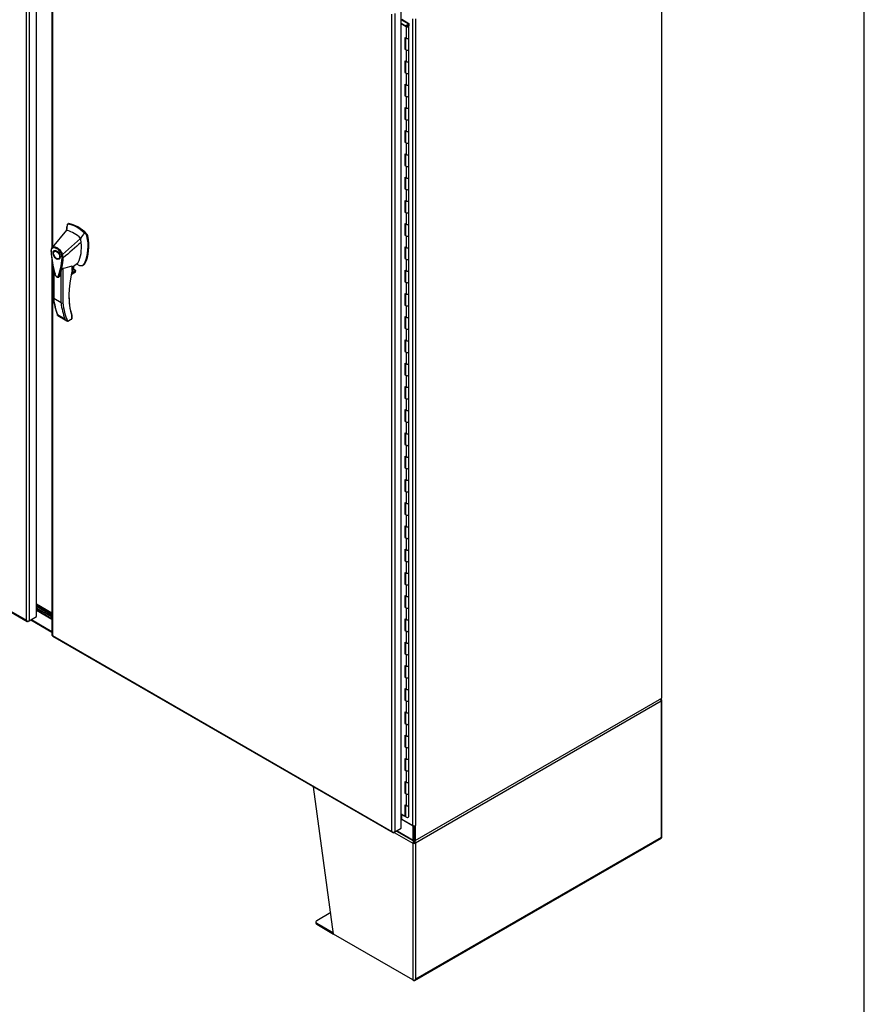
# Model space of a CAD drawing. Header units: inches. Extents: x 2 to 538, y -2 to 358.
# Tile 23 of 24: x 479 to 538, y 245 to 314. Entities that reach past the tile are written whole.
import ezdxf

# ---------------------------------------------------------------- set-up
doc = ezdxf.new("R2010")
doc.units = ezdxf.units.IN
doc.header["$MEASUREMENT"] = 0
for name, color, linetype in [('COM52265-5', 7, 'Continuous'), ('COM54746-68', 7, 'Continuous'), ('COM54928-6', 7, 'Continuous'), ('COM70096', 7, 'Continuous'), ('COM70099', 7, 'Continuous'), ('COM70738-2', 7, 'Continuous'), ('COM71153-4', 7, 'Continuous'), ('COM71154-4', 7, 'Continuous'), ('COM71156-4', 7, 'Continuous'), ('Default', 7, 'Continuous'), ('GSK86006', 7, 'Continuous'), ('HAN13064', 7, 'Continuous')]:
    doc.layers.add(name, color=color, linetype=linetype)

# ---------------------------------------------------------------- blocks, each defined once
blk = doc.blocks.new('SE5')
at = {"layer": 'COM52265-5', "color": 7, "linetype": 'Continuous'}
for p, q in [((523.612, 266.509), (523.612, 325.244)), ((506.121, 257.573), (506.121, 314.217)), ((506.323, 314.217), (506.323, 257.573)), ((506.289, 256.508), (523.612, 266.509)), ((505.351, 258.017), (505.351, 258.326)), ((505.351, 258.017), (506.121, 257.573)), ((506.222, 257.548), (506.222, 256.547)), ((506.252, 257.55), (506.289, 257.528)), ((506.323, 257.548), (506.289, 257.528)), ((506.289, 257.528), (506.289, 256.508)), ((506.3, 257.562), (506.323, 257.548)), ((506.323, 257.548), (506.323, 257.573)), ((506.222, 256.547), (506.289, 256.508))]:
    blk.add_line(p, q, dxfattribs=at)
for centre, major_axis, end_param in [((505.317, 257.998), (-0.048, 0), 4.8901), ((506.222, 257.631), (0.143, 0), 5.497787)]:
    blk.add_ellipse(centre, major_axis=major_axis, ratio=0.57735, start_param=3.926991, end_param=end_param, dxfattribs=at)
at = {"layer": 'COM54746-68', "color": 7, "linetype": 'Continuous'}
for p, q in [((505.79, 313.882), (505.308, 314.161)), ((505.344, 314.191), (505.852, 313.897)), ((505.308, 313.923), (505.697, 313.699)), ((505.653, 313.674), (505.308, 313.872)), ((505.693, 313.742), (505.646, 313.765)), ((505.646, 313.765), (505.646, 313.728)), ((505.653, 313.674), (505.653, 312.857)), ((505.686, 313.721), (505.686, 313.705)), ((505.693, 313.742), (505.693, 313.737)), ((505.786, 313.708), (505.786, 313.721)), ((505.79, 313.781), (505.79, 313.882)), ((505.852, 313.897), (505.852, 313.724)), ((505.853, 312.905), (505.853, 313.721)), ((505.57, 312.905), (505.57, 312.088)), ((505.57, 312.905), (505.653, 312.857)), ((505.614, 312.879), (505.614, 312.114)), ((505.619, 312.877), (505.619, 312.088)), ((505.853, 312.088), (505.853, 312.905)), ((505.614, 312.114), (505.57, 312.088)), ((505.57, 312.088), (505.653, 312.041)), ((505.614, 312.114), (505.619, 312.111)), ((505.653, 312.041), (505.653, 311.224)), ((505.853, 311.272), (505.853, 312.088)), ((505.57, 311.272), (505.57, 310.455)), ((505.57, 311.272), (505.653, 311.224)), ((505.614, 311.246), (505.614, 310.481)), ((505.619, 311.244), (505.619, 310.455)), ((505.853, 310.455), (505.853, 311.272)), ((505.614, 310.481), (505.57, 310.455)), ((505.57, 310.455), (505.653, 310.408)), ((505.614, 310.481), (505.619, 310.478)), ((505.653, 310.408), (505.653, 309.591)), ((505.853, 309.639), (505.853, 310.455)), ((505.57, 309.639), (505.57, 308.822)), ((505.57, 309.639), (505.653, 309.591)), ((505.614, 309.613), (505.614, 308.848)), ((505.619, 309.611), (505.619, 308.822)), ((505.853, 308.822), (505.853, 309.639)), ((505.614, 308.848), (505.57, 308.822)), ((505.57, 308.822), (505.653, 308.775)), ((505.614, 308.848), (505.619, 308.845)), ((505.653, 308.775), (505.653, 307.958)), ((505.853, 308.006), (505.853, 308.822)), ((505.57, 308.006), (505.57, 307.189)), ((505.57, 308.006), (505.653, 307.958)), ((505.614, 307.98), (505.614, 307.215)), ((505.619, 307.978), (505.619, 307.189)), ((505.853, 307.189), (505.853, 308.006)), ((505.614, 307.215), (505.57, 307.189)), ((505.57, 307.189), (505.653, 307.142)), ((505.614, 307.215), (505.619, 307.212)), ((505.653, 307.142), (505.653, 306.325)), ((505.853, 306.373), (505.853, 307.189)), ((505.57, 306.373), (505.57, 305.556)), ((505.57, 306.373), (505.653, 306.325)), ((505.853, 305.556), (505.853, 306.373)), ((505.614, 306.347), (505.614, 305.582)), ((505.619, 306.345), (505.619, 305.556)), ((505.614, 305.582), (505.57, 305.556)), ((505.57, 305.556), (505.653, 305.509)), ((505.614, 305.582), (505.619, 305.579)), ((505.653, 305.509), (505.653, 304.692)), ((505.853, 304.74), (505.853, 305.556)), ((505.57, 304.74), (505.57, 303.923)), ((505.57, 304.74), (505.653, 304.692)), ((505.614, 304.714), (505.614, 303.949)), ((505.619, 304.712), (505.619, 303.923)), ((505.853, 303.923), (505.853, 304.74)), ((505.614, 303.949), (505.57, 303.923)), ((505.57, 303.923), (505.653, 303.876)), ((505.614, 303.949), (505.619, 303.946)), ((505.653, 303.876), (505.653, 303.059)), ((505.853, 303.107), (505.853, 303.923)), ((505.57, 303.107), (505.57, 302.29)), ((505.57, 303.107), (505.653, 303.059)), ((505.614, 303.081), (505.614, 302.316)), ((505.619, 303.079), (505.619, 302.29)), ((505.853, 302.29), (505.853, 303.107)), ((505.614, 302.316), (505.57, 302.29)), ((505.57, 302.29), (505.653, 302.243)), ((505.614, 302.316), (505.619, 302.313)), ((505.653, 302.243), (505.653, 301.426)), ((505.853, 301.474), (505.853, 302.29)), ((505.57, 301.474), (505.57, 300.657)), ((505.57, 301.474), (505.653, 301.426)), ((505.614, 301.448), (505.614, 300.683)), ((505.619, 301.446), (505.619, 300.657)), ((505.853, 300.657), (505.853, 301.474)), ((505.614, 300.683), (505.57, 300.657)), ((505.57, 300.657), (505.653, 300.61)), ((505.614, 300.683), (505.619, 300.68)), ((505.653, 300.61), (505.653, 299.793)), ((505.853, 299.841), (505.853, 300.657)), ((505.57, 299.841), (505.57, 299.024)), ((505.57, 299.841), (505.653, 299.793)), ((505.614, 299.815), (505.614, 299.05)), ((505.619, 299.813), (505.619, 299.024)), ((505.853, 299.024), (505.853, 299.841)), ((505.614, 299.05), (505.57, 299.024)), ((505.57, 299.024), (505.653, 298.977)), ((505.614, 299.05), (505.619, 299.047)), ((505.653, 298.977), (505.653, 298.16)), ((505.853, 298.208), (505.853, 299.024)), ((505.57, 298.208), (505.57, 297.391)), ((505.57, 298.208), (505.653, 298.16)), ((505.614, 298.182), (505.614, 297.417)), ((505.619, 298.18), (505.619, 297.391)), ((505.853, 297.391), (505.853, 298.208)), ((505.614, 297.417), (505.57, 297.391)), ((505.57, 297.391), (505.653, 297.344)), ((505.614, 297.417), (505.619, 297.414)), ((505.853, 296.575), (505.853, 297.391)), ((505.653, 297.344), (505.653, 296.527)), ((505.57, 296.575), (505.57, 295.758)), ((505.57, 296.575), (505.653, 296.527)), ((505.614, 296.549), (505.614, 295.784)), ((505.619, 296.547), (505.619, 295.758)), ((505.853, 295.758), (505.853, 296.575)), ((505.614, 295.784), (505.57, 295.758)), ((505.57, 295.758), (505.653, 295.711)), ((505.614, 295.784), (505.619, 295.781)), ((505.653, 295.711), (505.653, 294.894)), ((505.853, 294.942), (505.853, 295.758)), ((505.57, 294.942), (505.57, 294.125)), ((505.57, 294.942), (505.653, 294.894)), ((505.614, 294.916), (505.614, 294.151)), ((505.619, 294.914), (505.619, 294.125)), ((505.853, 294.125), (505.853, 294.942)), ((505.614, 294.151), (505.57, 294.125)), ((505.57, 294.125), (505.653, 294.078)), ((505.614, 294.151), (505.619, 294.148)), ((505.653, 294.078), (505.653, 293.261)), ((505.853, 293.309), (505.853, 294.125)), ((505.57, 293.309), (505.57, 292.492)), ((505.57, 293.309), (505.653, 293.261)), ((505.614, 293.283), (505.614, 292.518)), ((505.619, 293.281), (505.619, 292.492)), ((505.853, 292.492), (505.853, 293.309)), ((505.614, 292.518), (505.57, 292.492)), ((505.57, 292.492), (505.653, 292.445)), ((505.614, 292.518), (505.619, 292.515)), ((505.653, 292.445), (505.653, 291.628)), ((505.853, 291.676), (505.853, 292.492)), ((505.57, 291.676), (505.57, 290.859)), ((505.57, 291.676), (505.653, 291.628)), ((505.614, 291.65), (505.614, 290.885)), ((505.619, 291.648), (505.619, 290.859)), ((505.853, 290.859), (505.853, 291.676)), ((505.614, 290.885), (505.57, 290.859)), ((505.57, 290.859), (505.653, 290.812)), ((505.614, 290.885), (505.619, 290.882)), ((505.653, 290.812), (505.653, 289.995)), ((505.853, 290.043), (505.853, 290.859)), ((505.57, 290.043), (505.57, 289.226)), ((505.57, 290.043), (505.653, 289.995)), ((505.614, 290.017), (505.614, 289.252)), ((505.619, 290.015), (505.619, 289.227)), ((505.853, 289.227), (505.853, 290.043)), ((505.614, 289.252), (505.57, 289.226)), ((505.57, 289.226), (505.653, 289.179)), ((505.614, 289.252), (505.619, 289.249)), ((505.653, 289.179), (505.653, 288.362)), ((505.853, 288.41), (505.853, 289.227)), ((505.57, 288.41), (505.57, 287.593)), ((505.57, 288.41), (505.653, 288.362)), ((505.853, 287.594), (505.853, 288.41)), ((505.614, 288.384), (505.614, 287.619)), ((505.619, 288.382), (505.619, 287.594)), ((505.614, 287.619), (505.57, 287.593)), ((505.57, 287.593), (505.653, 287.546)), ((505.614, 287.619), (505.619, 287.616)), ((505.653, 287.546), (505.653, 286.729)), ((505.853, 286.777), (505.853, 287.594)), ((505.57, 286.777), (505.57, 285.96)), ((505.57, 286.777), (505.653, 286.729)), ((505.614, 286.752), (505.614, 285.986)), ((505.619, 286.749), (505.619, 285.961)), ((505.853, 285.961), (505.853, 286.777)), ((505.614, 285.986), (505.57, 285.96)), ((505.57, 285.96), (505.653, 285.913)), ((505.614, 285.986), (505.619, 285.983)), ((505.653, 285.913), (505.653, 285.096)), ((505.853, 285.144), (505.853, 285.961)), ((505.57, 285.144), (505.57, 284.327)), ((505.57, 285.144), (505.653, 285.096)), ((505.614, 285.119), (505.614, 284.353)), ((505.619, 285.116), (505.619, 284.328)), ((505.853, 284.328), (505.853, 285.144)), ((505.614, 284.353), (505.57, 284.327)), ((505.57, 284.327), (505.653, 284.28)), ((505.614, 284.353), (505.619, 284.35)), ((505.653, 284.28), (505.653, 283.463)), ((505.853, 283.511), (505.853, 284.328)), ((505.57, 283.511), (505.57, 282.694)), ((505.57, 283.511), (505.653, 283.463)), ((505.614, 283.486), (505.614, 282.72)), ((505.619, 283.483), (505.619, 282.695)), ((505.853, 282.695), (505.853, 283.511)), ((505.614, 282.72), (505.57, 282.694)), ((505.57, 282.694), (505.653, 282.647)), ((505.614, 282.72), (505.619, 282.717)), ((505.653, 282.647), (505.653, 281.83)), ((505.853, 281.878), (505.853, 282.695)), ((505.57, 281.878), (505.57, 281.061)), ((505.57, 281.878), (505.653, 281.83)), ((505.614, 281.853), (505.614, 281.087)), ((505.619, 281.85), (505.619, 281.062)), ((505.853, 281.062), (505.853, 281.878)), ((505.614, 281.087), (505.57, 281.061)), ((505.57, 281.061), (505.653, 281.014)), ((505.614, 281.087), (505.619, 281.084)), ((505.653, 281.014), (505.653, 280.197)), ((505.853, 280.245), (505.853, 281.062)), ((505.57, 280.245), (505.57, 279.428)), ((505.57, 280.245), (505.653, 280.197)), ((505.614, 280.22), (505.614, 279.454)), ((505.619, 280.217), (505.619, 279.429)), ((505.853, 279.429), (505.853, 280.245)), ((505.614, 279.454), (505.57, 279.428)), ((505.57, 279.428), (505.653, 279.381)), ((505.614, 279.454), (505.619, 279.451)), ((505.853, 278.612), (505.853, 279.429)), ((505.653, 279.381), (505.653, 278.564)), ((505.57, 278.612), (505.57, 277.795)), ((505.57, 278.612), (505.653, 278.564)), ((505.614, 278.587), (505.614, 277.821)), ((505.619, 278.584), (505.619, 277.796)), ((505.853, 277.796), (505.853, 278.612)), ((505.614, 277.821), (505.57, 277.795)), ((505.57, 277.795), (505.653, 277.748)), ((505.614, 277.821), (505.619, 277.818)), ((505.653, 277.748), (505.653, 276.931)), ((505.853, 276.979), (505.853, 277.796)), ((505.57, 276.979), (505.57, 276.162)), ((505.57, 276.979), (505.653, 276.931)), ((505.614, 276.954), (505.614, 276.188)), ((505.619, 276.951), (505.619, 276.163)), ((505.853, 276.163), (505.853, 276.979)), ((505.614, 276.188), (505.57, 276.162)), ((505.57, 276.162), (505.653, 276.115)), ((505.614, 276.188), (505.619, 276.185)), ((505.653, 276.115), (505.653, 275.298)), ((505.853, 275.346), (505.853, 276.163)), ((505.57, 275.346), (505.57, 274.529)), ((505.57, 275.346), (505.653, 275.298)), ((505.614, 275.321), (505.614, 274.555)), ((505.619, 275.318), (505.619, 274.53)), ((505.853, 274.53), (505.853, 275.346)), ((505.614, 274.555), (505.57, 274.529)), ((505.57, 274.529), (505.653, 274.482)), ((505.614, 274.555), (505.619, 274.552)), ((505.653, 274.482), (505.653, 273.665)), ((505.853, 273.713), (505.853, 274.53)), ((505.57, 273.713), (505.57, 272.896)), ((505.57, 273.713), (505.653, 273.665)), ((505.614, 273.688), (505.614, 272.922)), ((505.619, 273.685), (505.619, 272.897)), ((505.853, 272.897), (505.853, 273.713)), ((505.614, 272.922), (505.57, 272.896)), ((505.57, 272.896), (505.653, 272.849)), ((505.614, 272.922), (505.619, 272.919)), ((505.653, 272.849), (505.653, 272.032)), ((505.853, 272.08), (505.853, 272.897)), ((505.57, 272.08), (505.57, 271.263)), ((505.57, 272.08), (505.653, 272.032)), ((505.614, 272.055), (505.614, 271.289)), ((505.619, 272.052), (505.619, 271.264)), ((505.853, 271.264), (505.853, 272.08)), ((505.614, 271.289), (505.57, 271.263)), ((505.57, 271.263), (505.653, 271.216)), ((505.614, 271.289), (505.619, 271.286)), ((505.653, 271.216), (505.653, 270.399)), ((505.853, 270.447), (505.853, 271.264)), ((505.57, 270.447), (505.57, 269.63)), ((505.57, 270.447), (505.653, 270.399)), ((505.614, 270.422), (505.614, 269.656)), ((505.619, 270.419), (505.619, 269.631)), ((505.853, 269.631), (505.853, 270.447)), ((505.614, 269.656), (505.57, 269.63)), ((505.57, 269.63), (505.653, 269.583)), ((505.614, 269.656), (505.619, 269.653)), ((505.653, 269.583), (505.653, 268.766)), ((505.853, 268.814), (505.853, 269.631)), ((505.57, 268.814), (505.57, 267.997)), ((505.57, 268.814), (505.653, 268.766)), ((505.614, 268.789), (505.614, 268.023)), ((505.619, 268.786), (505.619, 267.998)), ((505.853, 267.998), (505.853, 268.814)), ((505.614, 268.023), (505.57, 267.997)), ((505.57, 267.997), (505.653, 267.95)), ((505.614, 268.023), (505.619, 268.02)), ((505.653, 267.95), (505.653, 267.133)), ((505.853, 267.181), (505.853, 267.998)), ((505.57, 267.181), (505.57, 266.364)), ((505.57, 267.181), (505.653, 267.133)), ((505.614, 267.156), (505.614, 266.39)), ((505.619, 267.153), (505.619, 266.365)), ((505.853, 266.365), (505.853, 267.181)), ((505.614, 266.39), (505.57, 266.364)), ((505.57, 266.364), (505.653, 266.317)), ((505.614, 266.39), (505.619, 266.387)), ((505.653, 266.317), (505.653, 265.5)), ((505.853, 265.548), (505.853, 266.365)), ((505.57, 265.548), (505.57, 264.731)), ((505.57, 265.548), (505.653, 265.5)), ((505.614, 265.523), (505.614, 264.757)), ((505.619, 265.52), (505.619, 264.732)), ((505.853, 264.732), (505.853, 265.548)), ((505.614, 264.757), (505.57, 264.731)), ((505.57, 264.731), (505.653, 264.684)), ((505.614, 264.757), (505.619, 264.754)), ((505.653, 264.684), (505.653, 263.867)), ((505.853, 263.915), (505.853, 264.732)), ((505.57, 263.915), (505.57, 263.098)), ((505.57, 263.915), (505.653, 263.867)), ((505.614, 263.89), (505.614, 263.124)), ((505.619, 263.887), (505.619, 263.099)), ((505.853, 263.099), (505.853, 263.915)), ((505.614, 263.124), (505.57, 263.098)), ((505.57, 263.098), (505.653, 263.051)), ((505.614, 263.124), (505.619, 263.121)), ((505.653, 263.051), (505.653, 262.234)), ((505.853, 262.282), (505.853, 263.099)), ((505.57, 262.282), (505.57, 261.465)), ((505.57, 262.282), (505.653, 262.234)), ((505.614, 262.257), (505.614, 261.491)), ((505.619, 262.254), (505.619, 261.466)), ((505.853, 261.466), (505.853, 262.282)), ((505.614, 261.491), (505.57, 261.465)), ((505.57, 261.465), (505.653, 261.418)), ((505.614, 261.491), (505.619, 261.488)), ((505.653, 261.418), (505.653, 260.601)), ((505.853, 260.649), (505.853, 261.466)), ((505.57, 260.649), (505.57, 259.832)), ((505.57, 260.649), (505.653, 260.601)), ((505.614, 260.624), (505.614, 259.858)), ((505.619, 260.621), (505.619, 259.833)), ((505.853, 259.833), (505.853, 260.649)), ((505.614, 259.858), (505.57, 259.832)), ((505.57, 259.832), (505.653, 259.785)), ((505.614, 259.858), (505.619, 259.855)), ((505.653, 259.785), (505.653, 258.968)), ((505.853, 259.016), (505.853, 259.833)), ((505.57, 259.016), (505.57, 258.199)), ((505.57, 259.016), (505.653, 258.968)), ((505.614, 258.991), (505.614, 258.225)), ((505.619, 258.988), (505.619, 258.2)), ((505.853, 258.2), (505.853, 259.016)), ((505.57, 258.199), (505.308, 258.351)), ((505.614, 258.225), (505.57, 258.199)), ((505.619, 258.46), (505.614, 258.462))]:
    blk.add_line(p, q, dxfattribs=at)
for centre, major_axis, start_param, end_param in [((505.736, 313.721), (-0.117, 0), 0.785398, 5.588822), ((505.736, 313.721), (-0.055, 0), 0.785398, 5.588822), ((505.736, 313.721), (0.117, 0), 0.045517, 1.082582), ((505.736, 312.905), (-0.117, 0), 0.785398, 3.141593), ((505.736, 312.905), (-0.117, 0), 0.785398, 3.141593), ((505.736, 312.088), (-0.117, 0), 0, 3.141593), ((505.736, 312.088), (-0.117, 0), 0.785398, 3.141593), ((505.736, 311.272), (-0.117, 0), 0.785398, 3.141593), ((505.736, 311.272), (-0.117, 0), 0.785398, 3.141593), ((505.736, 310.455), (-0.117, 0), 0, 3.141593), ((505.736, 310.455), (-0.117, 0), 0.785398, 3.141593), ((505.736, 309.639), (-0.117, 0), 0.785398, 3.141593), ((505.736, 309.639), (-0.117, 0), 0.785398, 3.141593), ((505.736, 308.822), (-0.117, 0), 0, 3.141593), ((505.736, 308.822), (-0.117, 0), 0.785398, 3.141593), ((505.736, 308.006), (-0.117, 0), 0.785398, 3.141593), ((505.736, 308.006), (-0.117, 0), 0.785398, 3.141593), ((505.736, 307.189), (-0.117, 0), 0, 3.141593), ((505.736, 307.189), (-0.117, 0), 0.785398, 3.141593), ((505.736, 306.373), (-0.117, 0), 0.785398, 3.141593), ((505.736, 306.373), (-0.117, 0), 0.785398, 3.141593), ((505.736, 305.556), (-0.117, 0), 0, 3.141593), ((505.736, 305.556), (-0.117, 0), 0.785398, 3.141593), ((505.736, 304.74), (-0.117, 0), 0.785398, 3.141593), ((505.736, 304.74), (-0.117, 0), 0.785398, 3.141593), ((505.736, 303.923), (-0.117, 0), 0, 3.141593), ((505.736, 303.923), (-0.117, 0), 0.785398, 3.141593), ((505.736, 303.107), (-0.117, 0), 0.785398, 3.141593), ((505.736, 303.107), (-0.117, 0), 0.785398, 3.141593), ((505.736, 302.29), (-0.117, 0), 0, 3.141593), ((505.736, 302.29), (-0.117, 0), 0.785398, 3.141593), ((505.736, 301.474), (-0.117, 0), 0.785398, 3.141593), ((505.736, 301.474), (-0.117, 0), 0.785398, 3.141593), ((505.736, 300.657), (-0.117, 0), 0, 3.141593), ((505.736, 300.657), (-0.117, 0), 0.785398, 3.141593), ((505.736, 299.841), (-0.117, 0), 0.785398, 3.141593), ((505.736, 299.841), (-0.117, 0), 0.785398, 3.141593), ((505.736, 299.024), (-0.117, 0), 0, 3.141593), ((505.736, 299.024), (-0.117, 0), 0.785398, 3.141593), ((505.736, 298.208), (-0.117, 0), 0.785398, 3.141593), ((505.736, 298.208), (-0.117, 0), 0.785398, 3.141593), ((505.736, 297.391), (-0.117, 0), 0, 3.141593), ((505.736, 297.391), (-0.117, 0), 0.785398, 3.141593), ((505.736, 296.575), (-0.117, 0), 0.785398, 3.141593), ((505.736, 296.575), (-0.117, 0), 0.785398, 3.141593), ((505.736, 295.758), (-0.117, 0), 0, 3.141593), ((505.736, 295.758), (-0.117, 0), 0.785398, 3.141593), ((505.736, 294.942), (-0.117, 0), 0.785398, 3.141593), ((505.736, 294.942), (-0.117, 0), 0.785398, 3.141593), ((505.736, 294.125), (-0.117, 0), 0, 3.141593), ((505.736, 294.125), (-0.117, 0), 0.785398, 3.141593), ((505.736, 293.309), (-0.117, 0), 0.785398, 3.141593), ((505.736, 293.309), (-0.117, 0), 0.785398, 3.141593), ((505.736, 292.492), (-0.117, 0), 0, 3.141593), ((505.736, 292.492), (-0.117, 0), 0.785398, 3.141593), ((505.736, 291.676), (-0.117, 0), 0.785398, 3.141593), ((505.736, 291.676), (-0.117, 0), 0.785398, 3.141593), ((505.736, 290.859), (-0.117, 0), 0, 3.141593), ((505.736, 290.859), (-0.117, 0), 0.785398, 3.141593), ((505.736, 290.043), (-0.117, 0), 0.785398, 3.141593), ((505.736, 290.043), (-0.117, 0), 0.785398, 3.141593), ((505.736, 289.227), (-0.117, 0), 0, 3.141593), ((505.736, 289.227), (-0.117, 0), 0.785398, 3.141593), ((505.736, 288.41), (-0.117, 0), 0.785398, 3.141593), ((505.736, 288.41), (-0.117, 0), 0.785398, 3.141593), ((505.736, 287.594), (-0.117, 0), 0, 3.141593), ((505.736, 287.594), (-0.117, 0), 0.785398, 3.141593), ((505.736, 286.777), (-0.117, 0), 0.785398, 3.141593), ((505.736, 286.777), (-0.117, 0), 0.785398, 3.141593), ((505.736, 285.961), (-0.117, 0), 0, 3.141593), ((505.736, 285.961), (-0.117, 0), 0.785398, 3.141593), ((505.736, 285.144), (-0.117, 0), 0.785398, 3.141593), ((505.736, 285.144), (-0.117, 0), 0.785398, 3.141593), ((505.736, 284.328), (-0.117, 0), 0, 3.141593), ((505.736, 284.328), (-0.117, 0), 0.785398, 3.141593), ((505.736, 283.511), (-0.117, 0), 0.785398, 3.141593), ((505.736, 283.511), (-0.117, 0), 0.785398, 3.141593), ((505.736, 282.695), (-0.117, 0), 0, 3.141593), ((505.736, 282.695), (-0.117, 0), 0.785398, 3.141593), ((505.736, 281.878), (-0.117, 0), 0.785398, 3.141593), ((505.736, 281.878), (-0.117, 0), 0.785398, 3.141593), ((505.736, 281.062), (-0.117, 0), 0, 3.141593), ((505.736, 281.062), (-0.117, 0), 0.785398, 3.141593), ((505.736, 280.245), (-0.117, 0), 0.785398, 3.141593), ((505.736, 280.245), (-0.117, 0), 0.785398, 3.141593), ((505.736, 279.429), (-0.117, 0), 0, 3.141593), ((505.736, 279.429), (-0.117, 0), 0.785398, 3.141593), ((505.736, 278.612), (-0.117, 0), 0.785398, 3.141593), ((505.736, 278.612), (-0.117, 0), 0.785398, 3.141593), ((505.736, 277.796), (-0.117, 0), 0, 3.141593), ((505.736, 277.796), (-0.117, 0), 0.785398, 3.141593), ((505.736, 276.979), (-0.117, 0), 0.785398, 3.141593), ((505.736, 276.979), (-0.117, 0), 0.785398, 3.141593), ((505.736, 276.163), (-0.117, 0), 0, 3.141593), ((505.736, 276.163), (-0.117, 0), 0.785398, 3.141593), ((505.736, 275.346), (-0.117, 0), 0.785398, 3.141593), ((505.736, 275.346), (-0.117, 0), 0.785398, 3.141593), ((505.736, 274.53), (-0.117, 0), 0, 3.141593), ((505.736, 274.53), (-0.117, 0), 0.785398, 3.141593), ((505.736, 273.713), (-0.117, 0), 0.785398, 3.141593), ((505.736, 273.713), (-0.117, 0), 0.785398, 3.141593), ((505.736, 272.897), (-0.117, 0), 0, 3.141593), ((505.736, 272.897), (-0.117, 0), 0.785398, 3.141593), ((505.736, 272.08), (-0.117, 0), 0.785398, 3.141593), ((505.736, 272.08), (-0.117, 0), 0.785398, 3.141593), ((505.736, 271.264), (-0.117, 0), 0, 3.141593), ((505.736, 271.264), (-0.117, 0), 0.785398, 3.141593), ((505.736, 270.447), (-0.117, 0), 0.785398, 3.141593), ((505.736, 270.447), (-0.117, 0), 0.785398, 3.141593), ((505.736, 269.631), (-0.117, 0), 0, 3.141593), ((505.736, 269.631), (-0.117, 0), 0.785398, 3.141593), ((505.736, 268.814), (-0.117, 0), 0.785398, 3.141593), ((505.736, 268.814), (-0.117, 0), 0.785398, 3.141593), ((505.736, 267.998), (-0.117, 0), 0, 3.141593), ((505.736, 267.998), (-0.117, 0), 0.785398, 3.141593), ((505.736, 267.181), (-0.117, 0), 0.785398, 3.141593), ((505.736, 267.181), (-0.117, 0), 0.785398, 3.141593), ((505.736, 266.365), (-0.117, 0), 0, 3.141593), ((505.736, 266.365), (-0.117, 0), 0.785398, 3.141593), ((505.736, 265.548), (-0.117, 0), 0.785398, 3.141593), ((505.736, 265.548), (-0.117, 0), 0.785398, 3.141593), ((505.736, 264.732), (-0.117, 0), 0, 3.141593), ((505.736, 264.732), (-0.117, 0), 0.785398, 3.141593), ((505.736, 263.915), (-0.117, 0), 0.785398, 3.141593), ((505.736, 263.915), (-0.117, 0), 0.785398, 3.141593), ((505.736, 263.099), (-0.117, 0), 0, 3.141593), ((505.736, 263.099), (-0.117, 0), 0.785398, 3.141593), ((505.736, 262.282), (-0.117, 0), 0.785398, 3.141593), ((505.736, 262.282), (-0.117, 0), 0.785398, 3.141593), ((505.736, 261.466), (-0.117, 0), 0, 3.141593), ((505.736, 261.466), (-0.117, 0), 0.785398, 3.141593), ((505.736, 260.649), (-0.117, 0), 0.785398, 3.141593), ((505.736, 260.649), (-0.117, 0), 0.785398, 3.141593), ((505.736, 259.833), (-0.117, 0), 0, 3.141593), ((505.736, 259.833), (-0.117, 0), 0.785398, 3.141593), ((505.736, 259.016), (-0.117, 0), 0.785398, 3.141593), ((505.736, 259.016), (-0.117, 0), 0.785398, 3.141593), ((505.736, 258.2), (-0.117, 0), 0, 3.141593), ((505.736, 258.161), (0.05, 0), 4.601876, 4.822902)]:
    blk.add_ellipse(centre, major_axis=major_axis, ratio=0.57735, start_param=start_param, end_param=end_param, dxfattribs=at)
blk.add_ellipse((505.736, 313.721), major_axis=(0.05, 0), ratio=0.57735, dxfattribs=at)
at = {"layer": 'COM54928-6', "color": 7, "linetype": 'Continuous'}
for p, q in [((523.578, 266.295), (506.323, 256.333)), ((523.504, 266.393), (523.557, 266.471)), ((523.542, 266.391), (523.578, 266.412)), ((523.578, 266.412), (523.578, 266.412)), ((523.578, 266.295), (523.578, 256.731)), ((523.62, 256.75), (523.62, 266.354)), ((500.565, 249.937), (499.161, 260.282)), ((504.816, 257.086), (506.121, 256.333)), ((506.26, 246.684), (523.582, 256.685)), ((523.578, 256.731), (506.323, 246.769)), ((506.188, 256.372), (506.121, 256.333)), ((506.121, 256.333), (506.121, 246.73)), ((506.121, 256.333), (506.121, 256.333)), ((506.195, 256.4), (506.142, 256.416)), ((506.181, 256.48), (506.181, 256.483)), ((506.188, 256.372), (506.188, 256.372)), ((506.249, 256.4), (506.302, 256.416)), ((506.256, 256.372), (506.323, 256.333)), ((506.263, 256.48), (506.263, 256.493)), ((506.323, 256.333), (506.323, 246.769)), ((500.36, 251.451), (499.374, 250.882)), ((499.31, 250.792), (499.31, 250.715)), ((499.374, 250.702), (500.554, 250.021)), ((499.374, 250.702), (499.374, 250.625)), ((499.374, 250.625), (500.565, 249.937)), ((506.121, 246.73), (500.565, 249.937)), ((506.121, 246.73), (506.188, 246.691)), ((506.283, 246.713), (506.283, 246.713))]:
    blk.add_line(p, q, dxfattribs=at)
for centre, radius, start, end in [((523.372, 266.192), 0.263, 45.1814, 66.05694), ((506.407, 256.39), 0.267, 156.81547, 174.28289), ((506.299, 256.469), 0.118, 174.35651, 195.45885), ((506.643, 256.542), 0.47, 190.79084, 197.62229), ((505.801, 256.542), 0.47, 342.37773, 349.20914), ((506.145, 256.469), 0.118, 344.54115, 5.64349), ((506.037, 256.39), 0.267, 5.71709, 32.10612)]:
    blk.add_arc(centre, radius, start, end, dxfattribs=at)
for centre, major_axis, ratio, start_param, end_param in [((523.477, 266.354), (0.072, 0.124), 0.57735, 5.497787, 6.153749), ((523.477, 266.354), (0.071, -0.124), 0.57735, 0.785398, 1.44136), ((523.477, 266.354), (-0.143, 0), 0.57735, 2.356194, 3.926991), ((523.477, 256.789), (0.143, -0.082), 0.000711, -0.784988, -0.442678), ((523.477, 256.789), (0.143, -0.083), 0.000711, 0.442678, 0.784988), ((523.511, 256.809), (-0.071, 0.124), 0.57735, 3.141593, 3.58468), ((523.477, 256.75), (-0.143, 0), 0.57735, 2.698505, 3.141593), ((506.222, 256.392), (-0.072, -0.124), 0.57735, 4.841825, 5.497787), ((506.222, 256.392), (-0.143, 0), 0.57735, 0.785398, 2.356194), ((506.222, 256.392), (-0.024, -0.0416), 0.57735, 4.841825, 5.497787), ((506.222, 256.392), (-0.048, 0), 0.57735, 0.785398, 2.356194), ((506.222, 256.392), (0.024, -0.0416), 0.57735, 0.785398, 1.44136), ((506.222, 256.392), (0.072, -0.124), 0.57735, 0.785398, 1.44136), ((499.53, 250.792), (0.22, 0), 0.57735, 2.356194, 3.926991), ((499.53, 250.715), (0.22, 0), 0.57735, 3.141593, 3.926991), ((506.222, 246.788), (-0.143, 0), 0.57735, 0.785398, 2.013884), ((506.188, 246.807), (-0.071, 0.124), 0.57735, 2.356194, 3.58468), ((506.222, 246.827), (-0.101, -0.175), 0.577824, 1.228897, 1.571207), ((506.222, 246.827), (-0.101, -0.175), 0.577824, 1.228075, 1.570385)]:
    blk.add_ellipse(centre, major_axis=major_axis, ratio=ratio, start_param=start_param, end_param=end_param, dxfattribs=at)
at = {"layer": 'COM70096', "color": 7, "linetype": 'Continuous'}
for p, q in [((479.706, 272.836), (480.782, 272.214)), ((479.706, 272.734), (480.782, 272.112))]:
    blk.add_line(p, q, dxfattribs=at)
at = {"layer": 'COM70099', "color": 7, "linetype": 'Continuous'}
for p, q in [((480.782, 272.419), (479.706, 273.04)), ((480.782, 272.317), (479.706, 272.938))]:
    blk.add_line(p, q, dxfattribs=at)
at = {"layer": 'COM70738-2', "color": 7, "linetype": 'Continuous'}
blk.add_line((480.782, 272.484), (479.706, 273.105), dxfattribs=at)
at = {"layer": 'COM71153-4', "color": 7, "linetype": 'Continuous'}
for p, q in [((478.986, 271.978), (478.986, 329.379)), ((479.188, 329.418), (479.188, 271.939)), ((479.706, 272.238), (479.706, 329.717)), ((455.142, 285.696), (479.049, 271.893)), ((455.146, 285.742), (478.986, 271.978)), ((479.025, 271.923), (479.026, 271.923)), ((479.188, 271.939), (479.121, 271.9)), ((479.188, 271.939), (479.706, 272.238))]:
    blk.add_line(p, q, dxfattribs=at)
for centre, major_axis, ratio, start_param, end_param in [((479.087, 272.037), (0.101, -0.175), 0.577824, 4.7128, 5.05511), ((479.087, 272.037), (0.101, -0.175), 0.577824, 4.711978, 5.054288), ((479.121, 272.017), (0.071, 0.124), 0.57735, 2.698505, 3.926991), ((479.087, 271.998), (0.143, 0), 0.57735, 4.269301, 5.497787)]:
    blk.add_ellipse(centre, major_axis=major_axis, ratio=ratio, start_param=start_param, end_param=end_param, dxfattribs=at)
at = {"layer": 'COM71154-4', "color": 7, "linetype": 'Continuous'}
for p, q in [((480.782, 328.415), (480.782, 298.151)), ((480.823, 328.318), (480.823, 298.202)), ((505.308, 257.371), (505.308, 314.849)), ((504.663, 257.154), (504.663, 314.554)), ((504.865, 314.593), (504.865, 257.115)), ((480.782, 297.34), (480.782, 270.937)), ((480.823, 297.067), (480.823, 270.917)), ((480.819, 270.871), (504.726, 257.069)), ((480.823, 270.917), (504.663, 257.154)), ((480.823, 270.917), (480.823, 270.917)), ((480.823, 270.917), (480.823, 270.917)), ((480.823, 270.917), (480.823, 270.917)), ((480.823, 270.917), (480.823, 270.917)), ((504.865, 257.115), (505.308, 257.371)), ((505.308, 257.456), (505.315, 257.452)), ((505.315, 257.452), (505.308, 257.448)), ((505.315, 257.375), (505.308, 257.371)), ((505.315, 257.375), (505.315, 257.452)), ((504.663, 257.154), (504.663, 257.154)), ((504.663, 257.154), (504.663, 257.154)), ((504.663, 257.154), (504.663, 257.154)), ((504.663, 257.154), (504.663, 257.153)), ((504.663, 257.153), (504.663, 257.154)), ((504.733, 257.098), (504.718, 257.075)), ((504.865, 257.115), (504.798, 257.076))]:
    blk.add_line(p, q, dxfattribs=at)
for centre, radius, start, end in [((504.823, 257.207), 0.169, 198.56886, 231.33198), ((504.858, 257.325), 0.26, 221.3936, 244.29429)]:
    blk.add_arc(centre, radius, start, end, dxfattribs=at)
for centre, major_axis, start_param, end_param in [((480.925, 270.937), (0.143, 0), 3.141593, 3.27243), ((480.891, 270.995), (0.072, 0.124), 3.010756, 3.141593), ((504.798, 257.193), (0.071, 0.124), 3.010756, 3.926991), ((504.764, 257.173), (0.143, 0), 4.581552, 5.497787)]:
    blk.add_ellipse(centre, major_axis=major_axis, ratio=0.57735, start_param=start_param, end_param=end_param, dxfattribs=at)
for points in [[(480.783, 270.926), (480.785, 270.923), (480.789, 270.921), (480.8, 270.919), (480.804, 270.918), (480.813, 270.918), (480.818, 270.917), (480.823, 270.917)], [(480.811, 270.878), (480.809, 270.881), (480.81, 270.886), (480.813, 270.896), (480.814, 270.9), (480.818, 270.908), (480.821, 270.912), (480.823, 270.917)]]:
    blk.add_open_spline(points, degree=3, knots=[0, 0, 0, 0, 0.5, 0.5, 0.75, 0.75, 1, 1, 1, 1], dxfattribs=at)
at = {"layer": 'COM71156-4', "color": 7, "linetype": 'Continuous'}
for p, q in [((479.706, 272.685), (480.782, 272.063)), ((479.299, 272.004), (480.782, 271.148)), ((479.341, 272.028), (480.782, 271.196)), ((506.155, 257.528), (505.308, 258.017)), ((506.192, 257.55), (506.155, 257.528)), ((506.155, 256.547), (506.155, 257.528)), ((506.222, 256.586), (506.222, 257.548)), ((504.977, 257.179), (506.185, 256.482)), ((505.019, 257.203), (506.155, 256.547)), ((506.289, 256.508), (506.256, 256.489))]:
    blk.add_line(p, q, dxfattribs=at)
blk.add_ellipse((506.256, 256.605), major_axis=(0.071, 0.124), ratio=0.57735, start_param=2.356194, end_param=3.926991, dxfattribs=at)
at = {"layer": 'GSK86006', "color": 7, "linetype": 'Continuous'}
for p, q in [((480.782, 272.317), (479.706, 272.938)), ((480.782, 272.214), (479.706, 272.836))]:
    blk.add_line(p, q, dxfattribs=at)
at = {"layer": 'HAN13064', "color": 7, "linetype": 'Continuous'}
for p, q in [((481.844, 299.728), (481.793, 299.382)), ((481.854, 299.771), (481.844, 299.728)), ((481.934, 299.837), (481.875, 299.803)), ((481.909, 299.81), (481.966, 299.842)), ((481.793, 299.382), (480.788, 298.158)), ((482.794, 298.804), (481.521, 297.668)), ((483.18, 299.076), (483.053, 299.198)), ((483.18, 299.076), (483.237, 299.108)), ((483.235, 298.973), (483.292, 299.006)), ((480.787, 298.158), (480.76, 298.124)), ((481.044, 297.952), (480.956, 297.901)), ((481.256, 297.382), (481.344, 297.433)), ((481.572, 297.433), (481.573, 297.434)), ((480.878, 296.798), (480.878, 294.609)), ((481.548, 296.709), (481.548, 294.278)), ((482.191, 296.544), (482.191, 296.885)), ((482.209, 296.786), (482.581, 297.054)), ((482.209, 296.569), (482.209, 296.866)), ((482.308, 296.608), (482.308, 296.858)), ((482.317, 296.621), (482.317, 296.864)), ((482.959, 296.924), (483.018, 296.957)), ((483.067, 297.037), (483.123, 297.07)), ((480.904, 296.674), (480.904, 294.571)), ((481.42, 294.273), (481.42, 296.453)), ((482.129, 296.266), (482.397, 296.421)), ((482.131, 296.278), (482.429, 296.45)), ((482.457, 296.519), (482.144, 296.338)), ((482.156, 296.395), (482.439, 296.557)), ((482.19, 296.541), (482.308, 296.608)), ((482.439, 296.557), (482.317, 296.628)), ((481.42, 294.273), (480.904, 294.571)), ((481.169, 293.449), (481.685, 293.151)), ((481.197, 293.378), (481.823, 293.017)), ((482.17, 293.161), (482.17, 293.36)), ((482.196, 293.18), (482.196, 293.341)), ((481.882, 292.994), (482.17, 293.161)), ((481.951, 293.004), (482.166, 293.128))]:
    blk.add_line(p, q, dxfattribs=at)
for centre, radius, start, end in [((481.901, 299.762), 0.0478, 80.57156, 170.09371), ((480.334, 298.25), 2.99, 336.06491, 13.99549), ((483.03, 298.929), 0.21, 12.12422, 44.31154), ((481.051, 297.949), 0.337, 153.45406, 184.20608), ((481.039, 297.893), 0.32, 141.11203, 182.47497), ((481.051, 297.949), 0.337, 141.55217, 146.85821), ((488.535, 298.461), 7.837, 183.9198, 195.88696), ((476.602, 297.797), 4.984, 340.56542, 355.82537), ((481.443, 297.831), 0.181, 272.98106, 295.53925), ((480.784, 297.42), 0.708, 1.4293, 19.06819), ((481.536, 297.519), 0.0931, 241.17241, 292.54547), ((480.818, 297.393), 0.755, 2.98151, 21.32136), ((481.28, 298.941), 2.248, 276.83272, 293.90537), ((481.196, 293.836), 3.418, 65.17768, 67.57798), ((482.149, 296.569), 0.06, 346.46287, 0), ((482.335, 296.522), 0.119, 301.76301, 322.50066), ((482.419, 296.524), 0.0385, 352.48421, 59.47215), ((485.537, 295.115), 4.687, 186.1183, 201.36054), ((481.48, 294.392), 0.133, 243.40997, 300.79876), ((481.995, 293.334), 0.36, 210.45213, 251.46621), ((481.737, 293.058), 0.158, 335.6435, 336.40064), ((482.136, 293.18), 0.06, 300, 0)]:
    blk.add_arc(centre, radius, start, end, dxfattribs=at)
for centre, major_axis, ratio, start_param, end_param in [((484.405, 297.553), (-1.861, 3.223), 0.57735, 0.554197, 0.680623), ((482.545, 297.464), (-1.292, 2.238), 0.57735, 5.216072, 5.852948), ((481.996, 299.729), (0.062, -0.108), 0.57735, 2.711356, 3.141593), ((482.601, 297.497), (-1.292, 2.238), 0.57735, 5.142626, 5.852948), ((482.294, 297.319), (-1.142, 1.979), 0.57735, -0.49151, -0.47064), ((482.294, 297.319), (-1.142, 1.979), 0.57735, -0.533193, -0.49151), ((482.294, 297.319), (-1.142, 1.979), 0.57735, 5.183029, 5.749992), ((480.433, 299.557), (1.711, -2.963), 0.57735, 0.961917, 1.005578), ((480.74, 299.735), (1.861, -3.223), 0.57735, 0.347274, 1.032882), ((483.206, 299.03), (0.063, -0.108), 0.57735, 1.032882, 2.001033), ((480.433, 299.557), (1.711, -2.963), 0.57735, 0.347274, 0.9125), ((480.433, 299.557), (1.711, -2.963), 0.57735, 0.934083, 0.961917), ((480.433, 299.557), (1.711, -2.963), 0.57735, 0.9125, 0.934083), ((481.194, 297.692), (0.175, -0.303), 0.57735, 3.396895, 3.682808), ((481.194, 297.692), (0.175, -0.303), 0.57735, 5.74197, 6.027883), ((482.144, 296.68), (-0.101, -0.175), 0.57735, 1.252561, 2.850817), ((482.134, 296.687), (0.094, 0.162), 0.57735, 4.529102, 5.92263), ((482.335, 297.429), (-0.225, 0.39), 0.57735, 3.220859, 3.488867), ((482.586, 297.574), (0.375, -0.65), 0.57735, -0.71714, -0.516378), ((482.586, 297.574), (-0.375, 0.65), 0.57735, 2.625215, 3.488867), ((482.643, 297.607), (-0.375, 0.65), 0.57735, 3.141593, 3.488867), ((486.55, 297.435), (-3.239, -5.609), 0.57735, 5.185461, 5.79467), ((482.149, 296.569), (-0.06, 0), 0.57735, 2.356194, 3.141593), ((482.149, 296.569), (-0.0583, 0.014), 0.372014, 2.470308, 3.141593), ((482.287, 296.621), (-0.03, 0), 0.57735, 2.356194, 3.141593), ((482.371, 296.494), (-0.062, -0.108), 0.57735, 1.492881, 2.113829), ((486.507, 297.46), (-3.209, -5.557), 0.57735, 5.502451, 5.79467), ((486.094, 298.331), (-3.7, -6.408), 0.57735, -0.658671, -0.441314), ((486.611, 298.033), (-3.7, -6.408), 0.57735, -0.658671, -0.441314), ((486.674, 297.997), (-3.655, -6.33), 0.57735, 5.625294, 5.881649), ((482.127, 293.384), (-0.0573, -0.0179), 0.720992, 3.145085, 3.727547), ((482.127, 293.384), (-0.0573, -0.0179), 0.720992, 2.15675, 3.145085), ((482.106, 293.198), (-0.0623, 0.0676), 0.368973, 3.059018, 3.844416), ((482.106, 293.198), (-0.0897, 0.0201), 0.368973, 2.438769, 3.224167)]:
    blk.add_ellipse(centre, major_axis=major_axis, ratio=ratio, start_param=start_param, end_param=end_param, dxfattribs=at)
for major_axis in [(0.175, -0.303), (0.15, -0.26)]:
    blk.add_ellipse((481.106, 297.641), major_axis=major_axis, ratio=0.57735, dxfattribs=at)
for points in [[(483.053, 299.198), (482.966, 299.067), (482.88, 298.935), (482.794, 298.804)], [(482.833, 298.526), (482.413, 298.162), (481.993, 297.798), (481.573, 297.434)], [(481.303, 296.138), (481.298, 296.123), (481.289, 296.11), (481.278, 296.102)]]:
    blk.add_open_spline(points, degree=3, dxfattribs=at)
for points, knots in [([(480.788, 298.158), (480.781, 298.15), (480.778, 298.139), (480.779, 298.117), (480.783, 298.105), (480.79, 298.094)], [0, 0, 0, 0, 0.5, 0.5, 1, 1, 1, 1]), ([(480.788, 298.158), (480.81, 298.179), (480.836, 298.195), (480.893, 298.215), (480.924, 298.22), (480.991, 298.216), (481.027, 298.208), (481.098, 298.181), (481.136, 298.162), (481.208, 298.113), (481.244, 298.084), (481.313, 298.016), (481.346, 297.979), (481.407, 297.897), (481.434, 297.853), (481.483, 297.763), (481.504, 297.715), (481.521, 297.668)], [0, 0, 0, 0, 0.125, 0.125, 0.25, 0.25, 0.375, 0.375, 0.5, 0.5, 0.625, 0.625, 0.75, 0.75, 0.875, 0.875, 1, 1, 1, 1]), ([(481.453, 297.651), (481.437, 297.694), (481.418, 297.736), (481.391, 297.787), (481.385, 297.797), (481.373, 297.817), (481.367, 297.827), (481.348, 297.857), (481.335, 297.876), (481.308, 297.913), (481.293, 297.93), (481.271, 297.956), (481.263, 297.964), (481.248, 297.98), (481.24, 297.988), (481.201, 298.026), (481.169, 298.052), (481.103, 298.097), (481.07, 298.114), (481.029, 298.129), (481.021, 298.132), (481.005, 298.137), (480.997, 298.139), (480.973, 298.144), (480.958, 298.146), (480.928, 298.148), (480.914, 298.148), (480.885, 298.144), (480.872, 298.141), (480.833, 298.127), (480.81, 298.114), (480.79, 298.094)], [0, 0, 0, 0, 0.125, 0.125, 0.15625, 0.15625, 0.1875, 0.1875, 0.25, 0.25, 0.3125, 0.3125, 0.34375, 0.34375, 0.375, 0.375, 0.5, 0.5, 0.625, 0.625, 0.65625, 0.65625, 0.6875, 0.6875, 0.75, 0.75, 0.8125, 0.8125, 0.875, 0.875, 1, 1, 1, 1]), ([(480.715, 297.924), (480.711, 297.921), (480.707, 297.917), (480.703, 297.909), (480.702, 297.905), (480.702, 297.899), (480.703, 297.897), (480.705, 297.893), (480.706, 297.891), (480.709, 297.887), (480.71, 297.886), (480.715, 297.882), (480.717, 297.881), (480.72, 297.88)], [0, 0, 0, 0, 0.25, 0.25, 0.5, 0.5, 0.625, 0.625, 0.75, 0.75, 0.875, 0.875, 1, 1, 1, 1]), ([(480.72, 297.88), (480.74, 297.593), (480.777, 297.302), (480.858, 296.855), (480.889, 296.705), (480.942, 296.477), (480.961, 296.401), (480.987, 296.305), (480.992, 296.286), (481.006, 296.248), (481.015, 296.229), (481.049, 296.176), (481.078, 296.147), (481.138, 296.113), (481.167, 296.109), (481.2, 296.124), (481.209, 296.133), (481.223, 296.156), (481.227, 296.17), (481.252, 296.237), (481.271, 296.291), (481.323, 296.458), (481.354, 296.572), (481.434, 296.926), (481.471, 297.174), (481.491, 297.437)], [0, 0, 0, 0, 0.25, 0.25, 0.375, 0.375, 0.4375, 0.4375, 0.453125, 0.453125, 0.46875, 0.46875, 0.5, 0.5, 0.53125, 0.53125, 0.546875, 0.546875, 0.5625, 0.5625, 0.625, 0.625, 0.75, 0.75, 1, 1, 1, 1]), ([(481.42, 296.453), (481.432, 296.494), (481.446, 296.536), (481.473, 296.602), (481.483, 296.624), (481.501, 296.659), (481.508, 296.671), (481.52, 296.688), (481.525, 296.694), (481.536, 296.704), (481.543, 296.708), (481.548, 296.709)], [0, 0, 0, 0, 0.5, 0.5, 0.75, 0.75, 0.875, 0.875, 0.9375, 0.9375, 1, 1, 1, 1]), ([(482.191, 296.885), (482.194, 296.887), (482.196, 296.887), (482.2, 296.887), (482.201, 296.886), (482.205, 296.884), (482.206, 296.882), (482.208, 296.876), (482.209, 296.873), (482.209, 296.869), (482.209, 296.868), (482.209, 296.867)], [0, 0, 0, 0, 0.0625, 0.0625, 0.125, 0.125, 0.25, 0.25, 0.375, 0.375, 0.3976584, 0.3976584, 0.3976584, 0.3976584]), ([(481.007, 296.225), (481.02, 296.202), (481.046, 296.159), (481.107, 296.106), (481.17, 296.078), (481.232, 296.076), (481.261, 296.092), (481.276, 296.101)], [0, 0, 0, 0, 0.192919, 0.43033, 0.657917, 0.841171, 1, 1, 1, 1]), ([(481.42, 296.453), (481.4, 296.384), (481.379, 296.316), (481.344, 296.216), (481.331, 296.182), (481.311, 296.133), (481.301, 296.12), (481.289, 296.11)], [0, 0, 0, 0, 0.2045748, 0.2045748, 0.3106572, 0.3106572, 0.3644617, 0.3644617, 0.3644617, 0.3644617]), ([(480.904, 294.571), (480.9, 294.574), (480.896, 294.576), (480.89, 294.582), (480.887, 294.585), (480.882, 294.592), (480.881, 294.595), (480.878, 294.602), (480.878, 294.606), (480.878, 294.609)], [0, 0, 0, 0, 0.125, 0.125, 0.25, 0.25, 0.375, 0.375, 0.4994523, 0.4994523, 0.4994523, 0.4994523]), ([(481.197, 293.378), (481.193, 293.38), (481.19, 293.382), (481.184, 293.387), (481.181, 293.39), (481.174, 293.401), (481.171, 293.409), (481.168, 293.423), (481.168, 293.428), (481.168, 293.438), (481.168, 293.444), (481.169, 293.449)], [0.2815674, 0.2815674, 0.2815674, 0.2815674, 0.375, 0.375, 0.5, 0.5, 0.75, 0.75, 0.875, 0.875, 1, 1, 1, 1]), ([(482.196, 293.341), (482.196, 293.341), (482.196, 293.341), (482.195, 293.342), (482.192, 293.345), (482.183, 293.351), (482.177, 293.355), (482.17, 293.36)], [0.4406417, 0.4406417, 0.4406417, 0.4406417, 0.5, 0.5, 0.75, 0.75, 1, 1, 1, 1]), ([(482.196, 293.341), (482.196, 293.341), (482.196, 293.346), (482.194, 293.367), (482.189, 293.385), (482.184, 293.402)], [0, 0, 0, 0, 0.010769, 0.221303, 1, 1, 1, 1]), ([(481.881, 292.993), (481.896, 292.989), (481.909, 292.989), (481.928, 292.994), (481.934, 292.996), (481.944, 293), (481.947, 293.002), (481.951, 293.004)], [0, 0, 0, 0, 0.25, 0.25, 0.375, 0.375, 0.4533737, 0.4533737, 0.4533737, 0.4533737])]:
    blk.add_open_spline(points, degree=3, knots=knots, dxfattribs=at)
blk = doc.blocks.new('BORDER')
at = {"layer": 'Default', "color": 7, "linetype": 'Continuous'}
blk.add_line((0, 0), (0, 27.86), dxfattribs=at)

msp = doc.modelspace()

# ---------------------------------------------------------------- block references
at = {"layer": 'Default', "color": 7, "xscale": 12.8, "yscale": 12.8, "zscale": 12.8}
msp.add_blockref('BORDER', (537.834, 1.476), dxfattribs=at)
at = {"layer": 'Default'}
msp.add_blockref('SE5', (0, 0), dxfattribs=at)

doc.saveas('drawing.dxf')
